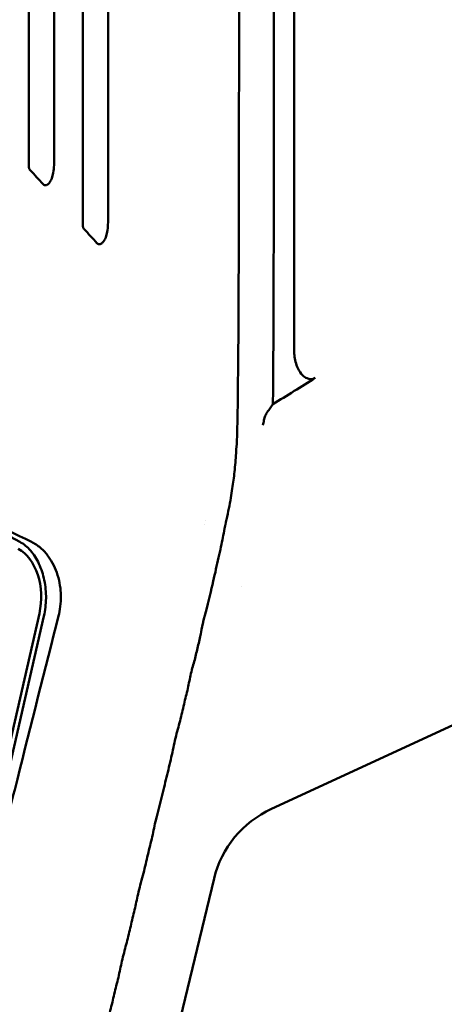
# Model space of a CAD drawing. Header units: millimetres. Extents: x 0 to 4686, y -120 to 1682.
# Tile 71 of 256: x 439 to 468, y 1076 to 1144. Entities that reach past the tile are written whole.
import ezdxf

# ---------------------------------------------------------------- set-up
doc = ezdxf.new("R2010")
doc.units = ezdxf.units.MM
doc.header["$LTSCALE"] = 2
doc.layers.add('Sichtbar (ISO)', color=7, linetype='Continuous', lineweight=50)

msp = doc.modelspace()

# ---------------------------------------------------------------- linework, layer by layer
at = {"layer": 'Sichtbar (ISO)'}
for p, q in [((427.5093, 1114.3286), (439.1416, 1108.1113)), ((451.882, 1109.2973), (451.882, 1109.2973)), ((451.9388, 1109.5815), (451.9388, 1109.5816)), ((440.4831, 1103.1685), (435.3192, 1080.5704)), ((440.7986, 1103.0012), (435.7156, 1080.7606)), ((450.7754, 1098.3011), (450.7752, 1098.3011)), ((450.673, 1097.8254), (450.6735, 1097.8254)), ((456.4903, 1089.6964), (469.5721, 1095.7601)), ((447.8236, 1085.9591), (447.8239, 1085.9591)), ((441.0348, 1037.0464), (452.5214, 1084.8932)), ((447.5177, 1084.7408), (447.5177, 1084.7408))]:
    msp.add_line(p, q, dxfattribs=at)
for centre, major_axis, ratio, start_param, end_param in [((438.2791, 1104.3464), (-0.0586, 3.4995), 0.6653497, 4.357989, 5.9287853), ((449.0472, 1096.5681), (-0.1975, 11.7983), 0.6653497, 5.7603298, 5.7603585), ((449.0472, 1096.5681), (-0.1975, 11.7983), 0.6653497, 5.5019485, 5.5019496), ((460.0209, 1082.9017), (-6.8277, 3.7343), 0.9519124, 5.6698581, 6.5357715)]:
    msp.add_ellipse(centre, major_axis=major_axis, ratio=ratio, start_param=start_param, end_param=end_param, dxfattribs=at)
for points, knots in [([(439.7631, 1236.6471), (439.7631, 1218.1562), (439.7631, 1199.6653), (439.7632, 1146.9687), (439.7629, 1138.4532), (439.7631, 1134.0333)], [-2.0436666, -2.0436666, -2.0436666, -2.0436666, -1.3265561, -1.3265561, -0.000001, -0.000001, -0.000001, -0.000001]), ([(441.5031, 1236.6471), (441.5031, 1217.9092), (441.5032, 1199.1713), (441.5031, 1168.2577), (441.5056, 1142.5241), (441.5036, 1134.514)], [0.000001, 0.000001, 0.000001, 0.000001, 5.6213762, 5.6213762, 9.2740582, 9.2740582, 9.2740582, 9.2740582]), ([(443.4813, 1129.9672), (443.481, 1136.5872), (443.4814, 1154.6433), (443.4812, 1197.9836), (443.4813, 1233.031), (443.4813, 1236.6471)], [0.000001, 0.000001, 0.000001, 0.000001, 1.986264, 1.986264, 3.1007036, 3.1007036, 3.1007036, 3.1007036]), ([(445.2215, 1130.4359), (445.2229, 1139.9435), (445.2212, 1175.1983), (445.2213, 1197.8127), (445.2213, 1217.2299), (445.2213, 1236.6471)], [-6.784348, -6.784348, -6.784348, -6.784348, -5.825155, -5.825155, -0.000001, -0.000001, -0.000001, -0.000001]), ([(454.2607, 1236.6471), (454.2611, 1235.2655), (454.2621, 1232.5345), (454.2625, 1228.5279), (454.2666, 1224.6305), (454.2573, 1220.7653), (454.268, 1217.2138), (454.2643, 1213.6962), (454.268, 1210.2309), (454.2567, 1207.0177), (454.2678, 1203.2333), (454.264, 1199.7324), (454.2675, 1196.2612), (454.2561, 1192.9722), (454.2671, 1189.5009), (454.2631, 1186.2285), (454.2665, 1182.9562), (454.2549, 1180.0879), (454.2656, 1176.1976), (454.2613, 1172.769), (454.2643, 1169.3608), (454.2522, 1166.2369), (454.2625, 1162.766), (454.2576, 1159.5702), (454.2601, 1156.5401), (454.2471, 1153.4681), (454.2573, 1151.2719), (454.252, 1148.9596), (454.2543, 1146.8334), (454.2408, 1144.6626), (454.251, 1143.0544), (454.2453, 1141.3834), (454.2475, 1139.8069), (454.2337, 1138.3129), (454.2434, 1136.7827), (454.2373, 1135.3856), (454.2387, 1133.8905), (454.225, 1133.0425), (454.2308, 1130.0831), (454.2208, 1127.9933), (454.2183, 1125.9686), (454.1978, 1124.1649), (454.2032, 1122.682), (454.1908, 1121.3552), (454.1853, 1120.0815), (454.1657, 1119.3681), (454.1538, 1117.2208), (454.126, 1116.08), (454.097, 1115.0631), (454.0678, 1114.6693), (453.9706, 1113.1968), (453.8273, 1112.121), (453.6517, 1110.9046), (453.4, 1109.7631), (453.3051, 1109.3024)], [0, 0, 0, 0, 0.00675676, 0.01351351, 0.02027027, 0.02702703, 0.03378378, 0.04054054, 0.0472973, 0.05405405, 0.06081081, 0.06756757, 0.07432432, 0.08108108, 0.08783784, 0.09459459, 0.10135135, 0.10810811, 0.11486486, 0.12162162, 0.12837838, 0.13513514, 0.14189189, 0.14864865, 0.15540541, 0.16216216, 0.16891892, 0.17567568, 0.18243243, 0.18918919, 0.19594595, 0.2027027, 0.20945946, 0.21621622, 0.22297297, 0.22972973, 0.23648649, 0.24324324, 0.25, 0.25675676, 0.26351351, 0.27027027, 0.27702703, 0.28378378, 0.29054054, 0.2972973, 0.30405405, 0.31081081, 0.31756757, 0.32432432, 0.33108108, 0.33783784, 0.34459459, 0.35095889, 0.35095889, 0.35095889, 0.35095889]), ([(456.5809, 1117.6094), (456.601, 1119.286), (456.6092, 1121.6288), (456.6237, 1125.6857), (456.6326, 1128.4521), (456.644, 1134.8093), (456.6478, 1138.7138), (456.6517, 1142.868), (456.6533, 1144.8432), (456.6564, 1149.7648), (456.6579, 1152.6915), (456.6599, 1157.654), (456.6608, 1160.002), (456.6678, 1183.0405), (456.6678, 1202.6213), (456.671, 1236.6471)], [0.0000012, 0.0000012, 0.0000012, 0.0000012, 0.5030009, 0.5030009, 1.5902052, 1.5902052, 2.4687493, 2.4687493, 3.3312523, 3.3312523, 4.4052739, 4.4052739, 5.3712179, 5.3712179, 13.757873, 13.757873, 13.757873, 13.757873]), ([(458.0496, 1236.6471), (458.0496, 1220.156), (458.0495, 1198.1599), (458.0495, 1175.0416), (458.0495, 1170.0189), (458.0495, 1153.8454), (458.0495, 1148.0446), (458.0495, 1141.3822), (458.0496, 1139.4986), (458.0496, 1134.8983), (458.0496, 1132.1666), (458.0496, 1128.0396), (458.0496, 1126.6846), (458.0496, 1124.6316), (458.0497, 1123.9449), (458.0497, 1122.5626), (458.0497, 1121.9061), (458.0498, 1121.232)], [-7.0134958, -7.0134958, -7.0134958, -7.0134958, -4.3003811, -4.3003811, -3.6242275, -3.6242275, -2.1060697, -2.1060697, -1.5745431, -1.5745431, -0.7975183, -0.7975183, -0.4006203, -0.4006203, -0.2022246, -0.2022246, -0.0000006, -0.0000006, -0.0000006, -0.0000006]), ([(440.7366, 1132.7919), (440.7552, 1132.7714), (440.776, 1132.7544), (440.8197, 1132.7297), (440.8417, 1132.7217), (440.898, 1132.7119), (440.9316, 1132.7148), (441.018, 1132.7402), (441.0613, 1132.7717), (441.1241, 1132.8241), (441.1893, 1132.8874), (441.3038, 1133.0982), (441.3653, 1133.2358), (441.486, 1133.7749), (441.5034, 1134.1316), (441.5036, 1134.514)], [-0.5228292, -0.5228292, -0.5228292, -0.5228292, -0.48469625, -0.48469625, -0.44954007, -0.44954007, -0.39854456, -0.39854456, -0.31437199, -0.31437199, -0.19550221, -0.19550221, -0.11472689, -0.11472689, -0.00000169, -0.00000169, -0.00000169, -0.00000169]), ([(439.8522, 1133.7594), (439.8376, 1133.7753), (439.8247, 1133.7932), (439.8021, 1133.8331), (439.7928, 1133.8548), (439.7694, 1133.9271), (439.7631, 1133.9802), (439.7631, 1134.0333)], [0.000011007, 0.000011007, 0.000011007, 0.000011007, 0.007125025, 0.007125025, 0.014428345, 0.014428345, 0.03029776, 0.03029776, 0.03029776, 0.03029776]), ([(440.7365, 1132.792), (440.5891, 1132.9533), (440.4418, 1133.1146), (440.1471, 1133.437), (439.9997, 1133.5983), (439.8522, 1133.7594)], [0.00002809, 0.00002809, 0.00002809, 0.00002809, 0.0718487, 0.0718487, 0.14368957, 0.14368957, 0.14368957, 0.14368957]), ([(444.4539, 1128.7253), (444.4725, 1128.7047), (444.4934, 1128.6877), (444.5371, 1128.6629), (444.5593, 1128.6547), (444.6162, 1128.6446), (444.6506, 1128.6475), (444.7376, 1128.6732), (444.7806, 1128.7045), (444.8528, 1128.7646), (444.9142, 1128.8308), (445.0222, 1129.0284), (445.0832, 1129.1646), (445.2039, 1129.6993), (445.2213, 1130.0548), (445.2215, 1130.4359)], [-0.44808097, -0.44808097, -0.44808097, -0.44808097, -0.42091136, -0.42091136, -0.39597405, -0.39597405, -0.359195, -0.359195, -0.29976078, -0.29976078, -0.19409943, -0.19409943, -0.11433017, -0.11433017, -0.00000173, -0.00000173, -0.00000173, -0.00000173]), ([(443.5706, 1129.6916), (443.5559, 1129.7076), (443.5429, 1129.7256), (443.5203, 1129.7657), (443.511, 1129.7875), (443.4876, 1129.8603), (443.4813, 1129.9137), (443.4813, 1129.9672)], [0.000008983, 0.000008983, 0.000008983, 0.000008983, 0.007156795, 0.007156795, 0.014508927, 0.014508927, 0.030488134, 0.030488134, 0.030488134, 0.030488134]), ([(444.4538, 1128.7254), (444.3066, 1128.8865), (444.1595, 1129.0475), (443.8651, 1129.3696), (443.7179, 1129.5307), (443.5706, 1129.6916)], [0.00002387, 0.00002387, 0.00002387, 0.00002387, 0.07171395, 0.07171395, 0.14342131, 0.14342131, 0.14342131, 0.14342131]), ([(458.0498, 1121.232), (458.0498, 1121.2247), (458.0498, 1121.2173), (458.0499, 1121.2019), (458.05, 1121.1938), (458.0505, 1121.1693), (458.0509, 1121.1529), (458.0529, 1121.0956), (458.0552, 1121.0548), (458.0843, 1120.6848), (458.1677, 1120.3624), (458.3875, 1119.8997), (458.4965, 1119.7391), (458.7167, 1119.5165), (458.8213, 1119.4432), (459.0093, 1119.3641), (459.0942, 1119.3449), (459.2357, 1119.3452), (459.2893, 1119.353), (459.3982, 1119.3846), (459.4517, 1119.4094), (459.5019, 1119.441)], [-0.21999154, -0.21999154, -0.21999154, -0.21999154, -0.21855258, -0.21855258, -0.21697429, -0.21697429, -0.21375988, -0.21375988, -0.20576869, -0.20576869, -0.14118769, -0.14118769, -0.09699946, -0.09699946, -0.06145069, -0.06145069, -0.03473724, -0.03473724, -0.0180632, -0.0180632, -0.000001, -0.000001, -0.000001, -0.000001]), ([(456.5809, 1117.6094), (457.0653, 1117.9124), (457.5403, 1118.2092), (458.5293, 1118.8291), (459.0153, 1119.1345), (459.5019, 1119.4409)], [-0.35619261, -0.35619261, -0.35619261, -0.35619261, -0.17531517, -0.17531517, -0.000001, -0.000001, -0.000001, -0.000001]), ([(456.5809, 1117.6094), (456.5159, 1117.5194), (456.4507, 1117.4293), (456.32, 1117.2484), (456.2541, 1117.1575), (456.1884, 1117.0667)], [-0.06863414, -0.06863414, -0.06863414, -0.06863414, -0.034472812, -0.034472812, -0.000002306, -0.000002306, -0.000002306, -0.000002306]), ([(427.5181, 1114.43), (429.4688, 1113.3754), (431.4783, 1112.3225), (435.6166, 1110.2206), (437.7448, 1109.1718), (439.9336, 1108.1248)], [0.0000032, 0.0000032, 0.0000032, 0.0000032, 0.9397396, 0.9397396, 1.8781334, 1.8781334, 1.8781334, 1.8781334]), ([(453.3051, 1109.3024), (453.2993, 1109.274), (453.1945, 1108.7629), (453.0663, 1108.0232), (452.697, 1106.4394), (452.3495, 1104.8406), (451.8959, 1103.0945), (451.7788, 1102.5993)], [0.350958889, 0.350958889, 0.350958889, 0.350958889, 0.351351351, 0.358108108, 0.364864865, 0.371621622, 0.378331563, 0.378331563, 0.378331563, 0.378331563]), ([(439.1416, 1108.1113), (439.4014, 1107.9694), (439.6513, 1107.7687), (439.8747, 1107.5137), (440.0978, 1107.2589), (440.2944, 1106.9498), (440.4548, 1106.6045), (440.6165, 1106.2565), (440.7413, 1105.8717), (440.8238, 1105.4669), (440.9056, 1105.0654), (440.9458, 1104.6443), (440.9409, 1104.2262), (440.9359, 1103.8074), (440.8858, 1103.3917), (440.7986, 1103.0012)], [0, 0, 0, 0, 0.1997865, 0.1997865, 0.1997865, 0.3993554, 0.3993554, 0.3993554, 0.6005308, 0.6005308, 0.6005308, 0.8001037, 0.8001037, 0.8001037, 1, 1, 1, 1]), ([(441.8085, 1103.018), (441.9011, 1103.3903), (441.9791, 1103.8717), (441.9542, 1104.8633), (441.8887, 1105.3386), (441.5953, 1106.2925), (441.3834, 1106.726), (440.9512, 1107.3291), (440.767, 1107.5326), (440.3647, 1107.878), (440.1524, 1108.0179), (439.9336, 1108.1248)], [-0.70680368, -0.70680368, -0.70680368, -0.70680368, -0.50287149, -0.50287149, -0.34611044, -0.34611044, -0.19150225, -0.19150225, -0.09424897, -0.09424897, -0.00000985, -0.00000985, -0.00000985, -0.00000985]), ([(441.8085, 1103.018), (440.9, 1099.4464), (439.8776, 1095.3848), (438.4803, 1089.8148), (437.9287, 1087.6112), (436.9949, 1083.8778), (436.2435, 1080.8664), (436.1492, 1080.4885)], [0.000012, 0.000012, 0.000012, 0.000012, 1.1380719, 1.1380719, 1.7456816, 1.7456816, 2.6616421, 2.6616421, 2.6616421, 2.6616421]), ([(451.7788, 1102.5993), (451.778, 1102.5958), (451.6602, 1102.0964), (451.651, 1101.8769), (451.3934, 1100.8829), (451.2056, 1100.0021), (451.0092, 1099.3665), (450.9297, 1099.0338)], [0.378331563, 0.378331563, 0.378331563, 0.378331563, 0.378378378, 0.385135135, 0.391891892, 0.398648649, 0.405401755, 0.405401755, 0.405401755, 0.405401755]), ([(450.9297, 1099.0338), (450.9297, 1099.0336), (450.8501, 1098.7005), (450.7282, 1098.0042), (450.4479, 1096.9261), (450.1937, 1095.7737), (449.9651, 1095.0032), (449.8644, 1094.583), (449.8641, 1094.5818)], [0.405401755, 0.405401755, 0.405401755, 0.405401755, 0.405405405, 0.412162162, 0.418918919, 0.425675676, 0.432432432, 0.432452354, 0.432452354, 0.432452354, 0.432452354]), ([(449.8641, 1094.5818), (449.764, 1094.164), (449.5906, 1093.2596), (449.2405, 1091.8912), (448.9252, 1090.4928), (448.6351, 1089.4544), (448.5269, 1089.0039), (448.5262, 1089.001)], [0.432452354, 0.432452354, 0.432452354, 0.432452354, 0.439189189, 0.445945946, 0.452702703, 0.459459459, 0.459502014, 0.459502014, 0.459502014, 0.459502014]), ([(448.5262, 1089.001), (448.4196, 1088.5566), (448.2781, 1087.8014), (447.9521, 1086.5279), (447.671, 1085.2821), (447.4169, 1084.3769), (447.3203, 1083.9747), (447.3195, 1083.9716)], [0.459502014, 0.459502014, 0.459502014, 0.459502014, 0.466216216, 0.472972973, 0.47972973, 0.486486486, 0.486538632, 0.486538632, 0.486538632, 0.486538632]), ([(469.7715, 1018.0719), (451.8048, 1020.7046), (440.8533, 1022.3186), (432.6237, 1023.7633), (431.156, 1024.0961), (428.5703, 1025.4603), (427.7612, 1026.1161), (426.0611, 1028.1795), (425.4789, 1029.6312), (424.345, 1032.9034), (423.3123, 1037.0127), (417.391, 1062.5493), (414.6379, 1074.5449), (412.4165, 1084.338), (412.3268, 1084.7339), (412.2391, 1085.1211)], [0.000001, 0.000001, 0.000001, 0.000001, 5.4475866, 5.4475866, 8.8584414, 8.8584414, 11.0839934, 11.0839934, 14.4444599, 14.4444599, 21.911222, 21.911222, 26.3551106, 26.3551106, 26.5467346, 26.5467346, 26.5467346, 26.5467346]), ([(412.4652, 1085.1311), (413.1943, 1081.9064), (413.9883, 1078.428), (416.1416, 1069.0184), (417.6188, 1062.6081), (419.7793, 1053.2965), (420.6919, 1049.377), (423.5019, 1037.418), (424.1076, 1034.9845), (425.3131, 1030.7311), (425.8042, 1029.3819), (427.1324, 1027.1036), (427.8512, 1026.3279), (429.5893, 1025.012), (430.6149, 1024.5784), (432.0799, 1024.0688), (433.1084, 1023.7962), (436.0779, 1023.262), (436.7645, 1023.1438), (437.7077, 1022.9818), (438.3659, 1022.8703), (442.8407, 1022.1396), (448.0767, 1021.3381), (459.2788, 1019.6487), (466.0497, 1018.6364), (469.715, 1018.0888)], [1.7062079, 1.7062079, 1.7062079, 1.7062079, 2.3199211, 2.3199211, 3.3689732, 3.3689732, 3.9608023, 3.9608023, 5.2589956, 5.2589956, 6.7507065, 6.7507065, 8.1648045, 8.1648045, 9.8812174, 9.8812174, 11.5970775, 11.5970775, 11.9469822, 11.9469822, 12.6869305, 12.6869305, 16.4233901, 16.4233901, 19.3319374, 19.3319374, 19.3319374, 19.3319374]), ([(447.3195, 1083.9716), (447.2246, 1083.576), (447.0932, 1082.882), (446.8034, 1081.7509), (446.5492, 1080.6273), (446.3353, 1079.8709), (446.2434, 1079.4888), (446.2426, 1079.4852)], [0.486538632, 0.486538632, 0.486538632, 0.486538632, 0.493243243, 0.5, 0.506756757, 0.513513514, 0.513576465, 0.513576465, 0.513576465, 0.513576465]), ([(446.2426, 1079.4852), (446.1525, 1079.1102), (446.0012, 1078.3524), (445.7132, 1077.2196), (445.4491, 1076.0656), (445.2432, 1075.3221), (445.1466, 1074.9208), (445.1454, 1074.9159)], [0.513576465, 0.513576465, 0.513576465, 0.513576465, 0.52027027, 0.527027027, 0.533783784, 0.540540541, 0.540625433, 0.540625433, 0.540625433, 0.540625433])]:
    msp.add_open_spline(points, degree=3, knots=knots, dxfattribs=at)
msp.add_open_spline([(456.1884, 1117.0667), (456.1341, 1116.9916), (456.0469, 1116.8154), (455.9621, 1116.5119), (455.9143, 1116.2824), (455.8913, 1116.1646)], degree=3, dxfattribs=at)

doc.saveas('drawing.dxf')
